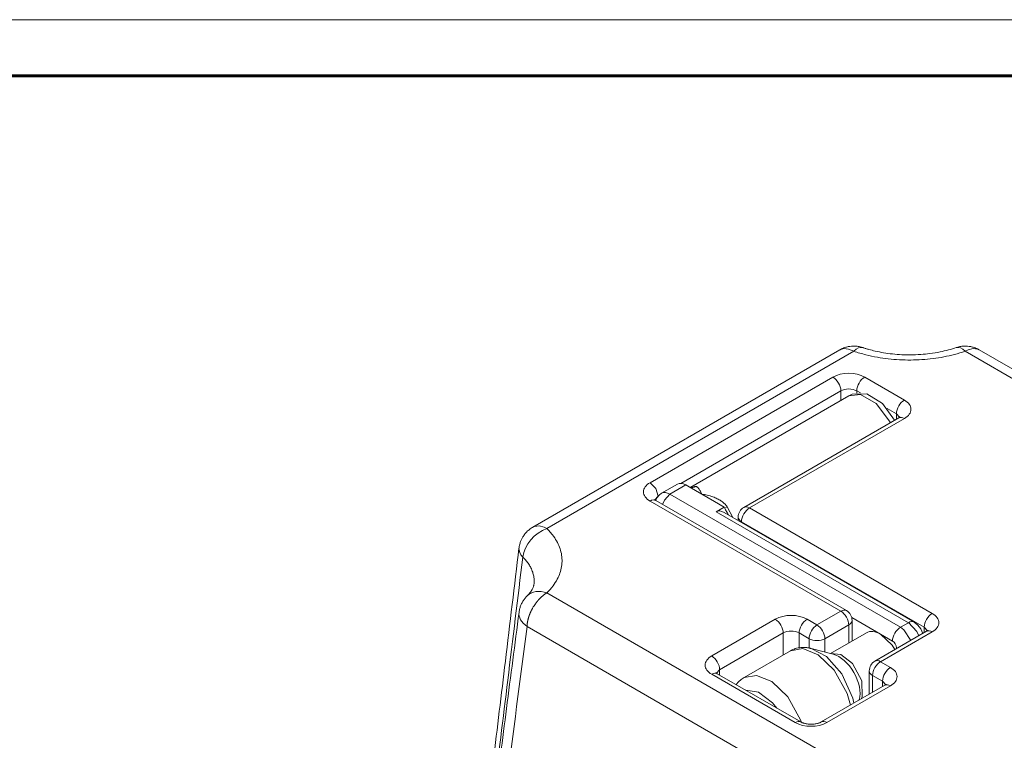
# Model space of a CAD drawing. Header units: millimetres. Extents: x 0 to 594, y 0 to 420.
# Tile 19 of 20: x 423 to 511, y 356 to 420. Entities that reach past the tile are written whole.
import ezdxf

# ---------------------------------------------------------------- set-up
doc = ezdxf.new("R2010")
doc.units = ezdxf.units.MM
doc.linetypes.add('K5LT_BASIC', pattern=[0])
doc.linetypes.add('K5LT_THIN', pattern=[0])
doc.layers.add('Системный слой (1)', color=7, linetype='Continuous', true_color=0x6c6c6c)

# ---------------------------------------------------------------- blocks, each defined once
blk = doc.blocks.new('U59')
at = {"layer": 'Системный слой (1)', "color": 7, "linetype": 'K5LT_THIN', "lineweight": 18, "true_color": 0xffffff}
for p, q in [((469.291, 374.98), (468.894, 374.938)), ((469.735, 374.867), (469.291, 374.98)), ((468.894, 374.938), (468.735, 374.867)), ((468.735, 374.867), (468.735, 374.867)), ((469.985, 374.743), (469.735, 374.867))]:
    blk.add_line(p, q, dxfattribs=at)
blk = doc.blocks.new('U62')
at = {"layer": 'Системный слой (1)', "color": 7, "linetype": 'K5LT_THIN', "lineweight": 18, "true_color": 0xffffff}
for p, q in [((507.478, 390.641), (507.921, 390.748)), ((507.921, 390.748), (508.315, 390.7)), ((507.209, 390.51), (507.478, 390.641)), ((508.315, 390.7), (508.459, 390.634)), ((508.459, 390.634), (508.459, 390.634))]:
    blk.add_line(p, q, dxfattribs=at)
blk = doc.blocks.new('U96')
at = {"layer": 'Системный слой (1)', "color": 7, "linetype": 'K5LT_THIN', "lineweight": 18, "true_color": 0xffffff}
for p, q in [((496.044, 390.634), (496.41, 390.747)), ((496.41, 390.747), (496.836, 390.704)), ((496.044, 390.634), (496.044, 390.634)), ((496.836, 390.704), (497.294, 390.51))]:
    blk.add_line(p, q, dxfattribs=at)
blk = doc.blocks.new('U101')
at = {"layer": 'Системный слой (1)', "color": 7, "linetype": 'K5LT_THIN', "lineweight": 18, "true_color": 0xffffff}
for p, q in [((479.964, 377.707), (479.786, 377.492)), ((480.187, 377.875), (479.964, 377.707)), ((479.786, 377.492), (479.663, 377.242))]:
    blk.add_line(p, q, dxfattribs=at)
blk = doc.blocks.new('U102')
at = {"layer": 'Системный слой (1)', "color": 7, "linetype": 'K5LT_THIN', "lineweight": 18, "true_color": 0xffffff}
for p, q in [((484.895, 377.149), (483.766, 377.801)), ((485.766, 376.646), (484.895, 377.149))]:
    blk.add_line(p, q, dxfattribs=at)
blk = doc.blocks.new('U103')
at = {"layer": 'Системный слой (1)', "color": 7, "linetype": 'K5LT_THIN', "lineweight": 18, "true_color": 0xffffff}
for p, q in [((485.892, 376.413), (485.766, 376.646)), ((486.019, 376.181), (485.892, 376.413)), ((486.146, 375.948), (486.019, 376.181))]:
    blk.add_line(p, q, dxfattribs=at)
blk = doc.blocks.new('U104')
at = {"layer": 'Системный слой (1)', "color": 7, "linetype": 'K5LT_THIN', "lineweight": 18, "true_color": 0xffffff}
for p, q in [((482.637, 378.452), (482.352, 378.617)), ((483.766, 377.801), (482.637, 378.452))]:
    blk.add_line(p, q, dxfattribs=at)
blk = doc.blocks.new('U105')
at = {"layer": 'Системный слой (1)', "color": 7, "linetype": 'K5LT_THIN', "lineweight": 18, "true_color": 0xffffff}
for p, q in [((499.676, 365.349), (500.711, 364.364)), ((500.711, 364.364), (500.956, 363.977))]:
    blk.add_line(p, q, dxfattribs=at)
blk = doc.blocks.new('U106')
at = {"layer": 'Системный слой (1)', "color": 7, "linetype": 'K5LT_THIN', "lineweight": 18, "true_color": 0xffffff}
for p, q in [((497.153, 386.682), (496.865, 386.547)), ((498.442, 386.711), (497.153, 386.682)), ((499.845, 385.872), (498.442, 386.711)), ((500.924, 384.371), (499.845, 385.872))]:
    blk.add_line(p, q, dxfattribs=at)
blk = doc.blocks.new('U107')
at = {"layer": 'Системный слой (1)', "color": 7, "linetype": 'K5LT_THIN', "lineweight": 18, "true_color": 0xffffff}
for p, q in [((502.651, 366.419), (502.99, 366.154)), ((502.99, 366.154), (503.256, 365.807)), ((503.256, 365.807), (503.433, 365.407))]:
    blk.add_line(p, q, dxfattribs=at)
blk = doc.blocks.new('U108')
at = {"layer": 'Системный слой (1)', "color": 7, "linetype": 'K5LT_THIN', "lineweight": 18, "true_color": 0xffffff}
for p, q in [((486.831, 360.856), (487.032, 361.1)), ((487.032, 361.1), (487.265, 361.312)), ((487.265, 361.312), (487.526, 361.489))]:
    blk.add_line(p, q, dxfattribs=at)
blk = doc.blocks.new('U132')
at = {"layer": 'Системный слой (1)', "color": 7, "linetype": 'K5LT_THIN', "lineweight": 18, "true_color": 0xffffff}
for p, q in [((479.17, 378.821), (479.67, 378.293)), ((479.67, 378.293), (479.876, 377.614))]:
    blk.add_line(p, q, dxfattribs=at)
blk = doc.blocks.new('U134')
at = {"layer": 'Системный слой (1)', "color": 7, "linetype": 'K5LT_THIN', "lineweight": 18, "true_color": 0xffffff}
for p, q in [((487.526, 361.489), (488.644, 361.68)), ((488.644, 361.68), (490, 361.128)), ((490, 361.128), (491.428, 359.779)), ((491.428, 359.779), (492.592, 357.679)), ((492.592, 357.679), (492.654, 357.498))]:
    blk.add_line(p, q, dxfattribs=at)
blk = doc.blocks.new('U135')
at = {"layer": 'Системный слой (1)', "color": 7, "linetype": 'K5LT_THIN', "lineweight": 18, "true_color": 0xffffff}
for p, q in [((493.496, 364.073), (494.858, 363.354)), ((494.858, 363.354), (496.23, 361.829)), ((496.23, 361.829), (497.198, 359.659)), ((497.198, 359.659), (497.292, 359.208))]:
    blk.add_line(p, q, dxfattribs=at)
blk = doc.blocks.new('U136')
at = {"layer": 'Системный слой (1)', "color": 7, "linetype": 'K5LT_THIN', "lineweight": 18, "true_color": 0xffffff}
for p, q in [((491.647, 363.869), (492.765, 364.059)), ((492.765, 364.059), (494.122, 363.507)), ((494.122, 363.507), (495.549, 362.159)), ((495.549, 362.159), (496.713, 360.058)), ((496.713, 360.058), (496.993, 359.035))]:
    blk.add_line(p, q, dxfattribs=at)
blk = doc.blocks.new('U137')
at = {"layer": 'Системный слой (1)', "color": 7, "linetype": 'K5LT_THIN', "lineweight": 18, "true_color": 0xffffff}
for p, q in [((502.151, 366.37), (502.901, 365.578)), ((502.901, 365.578), (503.078, 365.202))]:
    blk.add_line(p, q, dxfattribs=at)
blk = doc.blocks.new('U138')
at = {"layer": 'Системный слой (1)', "color": 7, "linetype": 'K5LT_THIN', "lineweight": 18, "true_color": 0xffffff}
for p, q in [((501.736, 365.745), (501.443, 365.961)), ((502.371, 364.794), (501.736, 365.745))]:
    blk.add_line(p, q, dxfattribs=at)
blk = doc.blocks.new('U139')
at = {"layer": 'Системный слой (1)', "color": 7, "linetype": 'K5LT_THIN', "lineweight": 18, "true_color": 0xffffff}
for p, q in [((495.237, 363.619), (496.144, 363.547)), ((496.144, 363.547), (497.185, 362.727)), ((497.185, 362.727), (498.01, 361.187)), ((498.01, 361.187), (498.04, 359.781)), ((498.04, 359.781), (497.957, 359.592))]:
    blk.add_line(p, q, dxfattribs=at)
blk = doc.blocks.new('U140')
at = {"layer": 'Системный слой (1)', "color": 7, "linetype": 'K5LT_THIN', "lineweight": 18, "true_color": 0xffffff}
for p, q in [((480.937, 377.801), (480.437, 377.273)), ((480.437, 377.273), (480.275, 376.888))]:
    blk.add_line(p, q, dxfattribs=at)
blk = doc.blocks.new('U141')
at = {"layer": 'Системный слой (1)', "color": 7, "linetype": 'K5LT_THIN', "lineweight": 18, "true_color": 0xffffff}
for p, q in [((482.941, 378.475), (482.787, 378.416)), ((483.104, 378.504), (482.941, 378.475)), ((483.265, 378.484), (483.104, 378.504))]:
    blk.add_line(p, q, dxfattribs=at)
blk = doc.blocks.new('U142')
at = {"layer": 'Системный слой (1)', "color": 7, "linetype": 'K5LT_THIN', "lineweight": 18, "true_color": 0xffffff}
for p, q in [((487.698, 360.355), (488.808, 360.177)), ((488.808, 360.177), (490.056, 359.234)), ((490.056, 359.234), (490.44, 358.772))]:
    blk.add_line(p, q, dxfattribs=at)
blk = doc.blocks.new('U143')
at = {"layer": 'Системный слой (1)', "color": 7, "linetype": 'K5LT_THIN', "lineweight": 18, "true_color": 0xffffff}
for p, q in [((497.902, 386.664), (496.865, 386.547)), ((499.297, 385.869), (497.902, 386.664)), ((500.56, 384.161), (499.297, 385.869))]:
    blk.add_line(p, q, dxfattribs=at)
blk = doc.blocks.new('U222')
at = {"color": 7, "linetype": 'K5LT_THIN', "lineweight": 18, "true_color": 0xffffff}
blk.add_line((0, 420), (594, 420), dxfattribs=at)
at = {"color": 143, "linetype": 'K5LT_BASIC', "lineweight": 60, "true_color": 0x33acca}
blk.add_line((20, 415), (589, 415), dxfattribs=at)

msp = doc.modelspace()

# ---------------------------------------------------------------- linework, layer by layer
at = {"layer": 'Системный слой (1)', "color": 7, "linetype": 'K5LT_THIN', "lineweight": 18, "true_color": 0xffffff}
for p, q in [((496.0439, 390.6338), (468.7351, 374.8671)), ((497.2938, 390.51), (469.9852, 374.7433)), ((534.518, 374.7433), (507.2094, 390.51)), ((535.7681, 374.8671), (508.4593, 390.6338)), ((495.433, 388.2109), (479.1695, 378.8212)), ((501.797, 386.1696), (498.2614, 388.2109)), ((496.1401, 386.9861), (481.8944, 378.7614)), ((496.865, 386.5471), (482.7811, 378.4158)), ((496.1401, 386.1286), (496.1401, 386.9861)), ((497.5543, 386.7803), (497.5543, 386.9861)), ((497.8812, 386.7974), (497.5543, 386.9861)), ((501.0899, 384.9449), (500.2578, 385.4253)), ((501.0899, 384.9449), (501.3687, 384.6331)), ((501.0899, 384.4666), (501.0899, 384.9449)), ((487.5084, 376.6253), (501.297, 384.5862)), ((488.0084, 376.5758), (501.797, 384.5366)), ((481.6015, 378.6913), (480.1873, 377.8748)), ((482.3515, 378.617), (480.9373, 377.8005)), ((501.4434, 365.9613), (480.9373, 377.8005)), ((479.1695, 377.1882), (496.1401, 367.3902)), ((479.5978, 377.2847), (479.8482, 377.5793)), ((479.6695, 377.2377), (496.6401, 367.4397)), ((484.895, 377.1486), (484.8949, 377.1486)), ((485.0586, 376.2376), (485.7657, 376.6458)), ((502.1505, 366.3696), (485.0586, 376.2376)), ((502.6505, 366.4191), (485.7478, 376.1779)), ((486.0284, 376.6756), (485.805, 376.5547)), ((486.5448, 375.7178), (486.0284, 376.6756)), ((504.2718, 367.1861), (488.0084, 376.5758)), ((487.0084, 375.4501), (487.0084, 375.7593)), ((487.3013, 375.281), (487.3013, 375.3511)), ((503.5647, 365.9613), (487.3013, 375.3511)), ((468.8251, 369.7261), (468.8251, 369.726)), ((469.9852, 369.0186), (497.2938, 353.2519)), ((496.1401, 367.3902), (494.0188, 366.1655)), ((490.3065, 366.6758), (484.6496, 363.4098)), ((494.0188, 366.1655), (493.1349, 366.6758)), ((499.6756, 365.349), (497.106, 366.8325)), ((497.1401, 364.7306), (497.1401, 366.5737)), ((502.1505, 366.3696), (501.4434, 365.9613)), ((468.2185, 366.0286), (495.5271, 350.2619)), ((491.0136, 365.451), (485.3567, 362.185)), ((491.0136, 363.5028), (491.0136, 365.451)), ((492.4278, 364.1399), (492.4278, 365.451)), ((493.3117, 364.9407), (492.4278, 365.451)), ((496.8472, 366.1655), (494.7259, 364.9407)), ((495.2213, 363.6228), (498.4256, 365.4728)), ((496.8472, 364.5615), (496.8472, 366.1655)), ((499.1756, 362.949), (503.7718, 365.6026)), ((499.6756, 362.8995), (504.2718, 365.5531)), ((500.7363, 364.7366), (499.6756, 365.349)), ((503.5647, 365.4831), (503.5647, 365.9613)), ((503.5647, 365.9613), (503.8436, 365.6496)), ((493.3117, 364.1151), (493.3117, 364.9407)), ((494.7259, 363.752), (494.7259, 364.9407)), ((487.5261, 361.4894), (491.6474, 363.8688)), ((495.4566, 363.5614), (493.496, 364.073)), ((501.0899, 364.0542), (501.0899, 364.1242)), ((501.1531, 364.0907), (501.0899, 364.1242)), ((495.4566, 363.5614), (495.4565, 363.5614)), ((500.5595, 362.3892), (499.6756, 362.8995)), ((485.0779, 361.8733), (485.3567, 362.185)), ((485.1496, 361.8263), (492.5742, 357.5397)), ((485.3567, 361.7068), (485.3567, 362.185)), ((498.6756, 360.0067), (498.6756, 362.083)), ((484.6496, 361.7768), (492.0742, 357.4902)), ((499.8524, 361.1644), (498.9685, 361.6747)), ((498.9685, 360.1758), (498.9685, 361.6747)), ((499.8524, 360.6861), (499.8524, 361.1644)), ((499.8524, 361.1644), (500.1312, 360.8527)), ((494.4027, 357.5397), (500.0595, 360.8057)), ((494.9027, 357.4902), (500.5595, 360.7562)), ((497.7857, 359.5271), (497.7746, 359.4865)), ((497.7857, 359.5271), (497.7857, 359.5271))]:
    msp.add_line(p, q, dxfattribs=at)
for centre, start, end in [((488.0084, 375.7593), 120, 180), ((496.1401, 366.5737), 0, 60), ((499.6756, 362.083), 120, 180)]:
    msp.add_arc(centre, 1, start, end, dxfattribs=at)
for centre, major_axis, ratio, start_param, end_param in [((497.2938, 388.4687), (0.8028, 2.3676), 0.4135115, 6.2813404, 6.9700335), ((507.2094, 388.4687), (-0.8028, 2.3676), 0.4135115, 5.5963371, 6.2850303), ((496.8472, 387.3944), (-2, 0), 0.5773503, 3.9269908, 5.4977871), ((495.433, 387.3944), (-0.5, 0.866), 0.5773503, 3.9269908, 5.4977871), ((498.2614, 387.3944), (0.5, 0.866), 0.5773503, 0.7853982, 2.3561945), ((496.8472, 386.5779), (-1, 0), 0.5773503, 3.9269908, 5.4977871), ((501.797, 385.3531), (0.5, 0.866), 0.5773503, 0.7853982, 2.3561945), ((500.3827, 385.3531), (2, 0), 0.5773503, 5.4977871, 7.0685835), ((501.797, 383.7201), (-0.5, 0.866), 0.5773503, 5.4977871, 6.2831853), ((480.5838, 378.0047), (-2, 0), 0.5773503, 5.4977871, 7.0685835), ((482.3515, 377.3923), (-0.75, 1.299), 0.5773503, 5.4977871, 6.2831853), ((482.9506, 379.3966), (-0.258, -0.9661), 0.9003558, 0.0024369, 0.6420692), ((480.9373, 376.5758), (-0.75, 1.299), 0.5773503, 5.4977871, 6.2831853), ((479.1695, 376.3717), (0.5, 0.866), 0.5773503, 0, 0.7853982), ((485.7044, 375.0483), (-0.628, 1.1991), 0.6028848, 5.5225976, 6.3079957), ((488.0084, 375.7593), (0.5, 0.866), 0.5773503, 0.7853982, 2.3561945), ((488.0084, 375.7593), (-0.5, 0.866), 0.5773503, 5.4977871, 6.2831853), ((488.0084, 375.7593), (-1, 0), 0.5773503, 0, 0.7853982), ((469.9852, 372.7021), (-1.7525, -1.7829), 0.7040418, 4.0908579, 5.547538), ((469.9852, 372.7021), (-2.4821, 0.299), 0.530895, 6.2810329, 6.8804211), ((469.9852, 366.9773), (-1.7525, 1.7829), 0.7040418, 5.33392, 6.2741942), ((469.9852, 366.9773), (2.4792, -0.3217), 0.6162728, 3.1482892, 4.0022195), ((496.1401, 366.5737), (0.5, 0.866), 0.5773503, 0, 0.7853982), ((496.1401, 366.5737), (-0.5, 0.866), 0.5773503, 3.9269908, 5.4977871), ((504.2718, 366.3696), (0.5, 0.866), 0.5773503, 0.7853982, 2.3561945), ((502.8576, 366.3696), (2, 0), 0.5773503, 5.4977871, 7.0685835), ((491.7207, 365.8593), (-2, 0), 0.5773503, 3.9269908, 5.4977871), ((490.3065, 365.8593), (-0.5, 0.866), 0.5773503, 3.9269908, 5.4977871), ((493.1349, 365.8593), (0.5, 0.866), 0.5773503, 0.7853982, 2.3561945), ((496.1401, 366.5737), (1, 0), 0.5773503, 5.4977871, 6.2831853), ((502.1505, 365.5531), (0.5, 0.866), 0.5773503, 0, 0.7853982), ((491.7207, 365.0428), (-1, 0), 0.5773503, 3.9269908, 5.4977871), ((494.0188, 365.349), (0.5, 0.866), 0.5773503, 0.7853982, 2.3561945), ((494.0188, 365.349), (0.5, -0.866), 0.5773503, 0.7853982, 2.3561945), ((499.6756, 363.3077), (1.25, -2.1651), 0.5773503, 2.3561945, 3.1415927), ((501.4434, 365.1448), (-0.5, -0.866), 0.5773503, 3.9269908, 5.4977871), ((504.2718, 364.7366), (-0.5, 0.866), 0.5773503, 5.4977871, 6.2831853), ((494.0188, 365.349), (1, 0), 0.5773503, 3.9269908, 5.4977871), ((500.7363, 364.3284), (0.25, -0.433), 0.5773503, 0.7853982, 2.3561945), ((486.0638, 362.5933), (-2, 0), 0.5773503, 5.4977871, 7.0685835), ((484.6496, 362.5933), (-0.5, 0.866), 0.5773503, 3.9269908, 5.4977871), ((495.9575, 361.161), (1.3404, -2.3217), 0.5773503, 0.5179747, 2.623618), ((499.6756, 362.083), (-0.5, -0.866), 0.5773503, 3.9269908, 5.4977871), ((499.6756, 362.083), (-0.5, 0.866), 0.5773503, 5.4977871, 6.2831853), ((484.6496, 360.9603), (0.5, 0.866), 0.5773503, 0, 0.7853982), ((499.6756, 362.083), (-1, 0), 0.5773503, 0, 0.7853982), ((500.5595, 361.5727), (0.5, 0.866), 0.5773503, 0.7853982, 2.3561945), ((499.1453, 361.5727), (2, 0), 0.5773503, 5.4977871, 7.0685835), ((500.5595, 359.9397), (-0.5, 0.866), 0.5773503, 5.4977871, 6.2831853), ((492.0742, 356.6737), (0.5, 0.866), 0.5773503, 0, 0.7853982), ((493.4885, 358.3067), (2, 0), 0.5773503, 3.9269908, 5.4977871), ((494.9027, 356.6737), (-0.5, 0.866), 0.5773503, 5.4977871, 6.2831853)]:
    msp.add_ellipse(centre, major_axis=major_axis, ratio=ratio, start_param=start_param, end_param=end_param, dxfattribs=at)
for points, knots in [([(496.0439, 390.6338), (496.0618, 390.6442), (496.0799, 390.6543), (496.1162, 390.6741), (496.1345, 390.6838), (496.1713, 390.7027), (496.1899, 390.7119), (496.2425, 390.7372), (496.2768, 390.7528), (496.3763, 390.7953), (496.4418, 390.8201), (496.605, 390.8741), (496.7019, 390.8997), (496.8951, 390.9386), (496.9927, 390.9524), (497.178, 390.9676), (497.2674, 390.9702), (497.4411, 390.9657), (497.5231, 390.9595), (497.6586, 390.9426), (497.7138, 390.9338), (497.837, 390.9099), (497.9016, 390.8946), (498.0099, 390.8644), (498.0544, 390.8506), (498.0966, 390.8363)], [0.3036767, 0.3036767, 0.3036767, 0.3036767, 0.7624541, 0.7624541, 1.2212314, 1.2212314, 1.6800087, 1.6800087, 2.5151523, 2.5151523, 4.0756148, 4.0756148, 6.3093147, 6.3093147, 8.4455788, 8.4455788, 10.4499209, 10.4499209, 12.259162, 12.259162, 13.5007704, 13.5007704, 14.9917568, 14.9917568, 16, 16, 16, 16]), ([(498.0966, 390.8363), (498.0972, 390.8361), (498.0978, 390.8359), (498.0991, 390.8354), (498.0999, 390.8352), (498.1021, 390.8344), (498.1036, 390.8339), (498.1079, 390.8325), (498.1108, 390.8315), (498.1194, 390.8286), (498.1251, 390.8267), (498.1421, 390.821), (498.1535, 390.8172), (498.1874, 390.8059), (498.21, 390.7985), (498.2776, 390.7766), (498.3228, 390.7623), (498.4584, 390.7204), (498.5497, 390.6935), (498.8249, 390.6161), (499.0122, 390.5684), (499.4445, 390.4695), (499.6919, 390.4207), (500.2007, 390.3357), (500.4625, 390.2999), (501.0034, 390.2417), (501.2828, 390.2201), (501.8129, 390.1948), (502.0631, 390.1893), (502.6248, 390.1917), (502.9361, 390.2031), (503.5218, 390.2437), (503.7966, 390.2709), (504.3735, 390.3454), (504.6746, 390.3948), (505.2244, 390.5049), (505.4749, 390.5633), (505.955, 390.6916), (506.1848, 390.7611), (506.4066, 390.8363)], [0, 0, 0, 0, 0.0047619, 0.0047619, 0.0110711, 0.0110711, 0.0231738, 0.0231738, 0.0468634, 0.0468634, 0.0937268, 0.0937268, 0.1869379, 0.1869379, 0.371296, 0.371296, 0.7358839, 0.7358839, 1.4568036, 1.4568036, 2.8821303, 2.8821303, 4.6823584, 4.6823584, 6.5214596, 6.5214596, 8.4395178, 8.4395178, 10.1403337, 10.1403337, 12.2580538, 12.2580538, 14.1575963, 14.1575963, 16.3026058, 16.3026058, 18.1743927, 18.1743927, 20, 20, 20, 20]), ([(508.4592, 390.6339), (508.4413, 390.6442), (508.4233, 390.6543), (508.387, 390.6741), (508.3688, 390.6837), (508.3321, 390.7026), (508.3136, 390.7118), (508.2611, 390.737), (508.2269, 390.7526), (508.1277, 390.795), (508.0624, 390.8197), (507.8994, 390.8737), (507.8025, 390.8994), (507.6093, 390.9384), (507.5117, 390.9522), (507.3263, 390.9676), (507.2369, 390.9702), (507.0631, 390.9658), (506.9811, 390.9596), (506.8452, 390.9427), (506.7897, 390.9339), (506.6662, 390.9099), (506.6016, 390.8946), (506.4933, 390.8644), (506.4489, 390.8506), (506.4066, 390.8363)], [0.3048688, 0.3048688, 0.3048688, 0.3048688, 0.7624541, 0.7624541, 1.2200393, 1.2200393, 1.6776246, 1.6776246, 2.5103841, 2.5103841, 4.0660783, 4.0660783, 6.3004201, 6.3004201, 8.4373697, 8.4373697, 10.442146, 10.442146, 12.252402, 12.252402, 13.5007704, 13.5007704, 14.9917568, 14.9917568, 16, 16, 16, 16]), ([(497.2938, 390.51), (497.6407, 390.3923), (498.3282, 390.191), (499.36, 389.9725), (500.3624, 389.8278), (501.3517, 389.7455), (502.357, 389.722), (503.3578, 389.7578), (504.3423, 389.852), (505.3101, 390.0041), (506.2726, 390.2184), (506.8973, 390.4041), (507.2094, 390.51)], [0, 0, 0, 0, 1.508659, 2.8863732, 4.1153752, 5.3797473, 6.6302457, 7.8846889, 9.1360634, 10.3684693, 11.6423722, 13, 13, 13, 13]), ([(501.418, 384.6778), (501.4177, 384.6773), (501.4173, 384.6767), (501.4128, 384.6716), (501.4086, 384.6672), (501.3971, 384.6563), (501.3894, 384.6494), (501.37, 384.6339), (501.3583, 384.6253), (501.3383, 384.6117), (501.3316, 384.6073), (501.3161, 384.5975), (501.3071, 384.592), (501.2974, 384.5864), (501.2972, 384.5863), (501.297, 384.5862)], [0, 0, 0, 0, 1.4, 1.4, 2.7840421, 2.7840421, 4.1840421, 4.1840421, 5.5840421, 5.5840421, 6.2277727, 6.2277727, 6.9828869, 6.9828869, 7, 7, 7, 7]), ([(483.7657, 377.8005), (483.7321, 377.8647), (483.6888, 377.9813), (483.6122, 378.1227), (483.546, 378.2315), (483.4837, 378.3151), (483.4218, 378.3824), (483.3625, 378.4318), (483.3097, 378.4642), (483.2781, 378.4786), (483.2649, 378.4837)], [0, 0, 0, 0, 2.1107963, 3.9328279, 5.4611129, 6.853494, 8.1099713, 9.3779497, 10.3412926, 11, 11, 11, 11]), ([(482.6365, 378.4525), (482.6376, 378.4518), (482.64, 378.4505), (482.6449, 378.448), (482.6479, 378.4466), (482.6521, 378.4446), (482.6531, 378.4442), (482.6548, 378.4435), (482.6557, 378.4431), (482.6572, 378.4424), (482.6579, 378.4421), (482.6593, 378.4416), (482.6599, 378.4413), (482.6611, 378.4409), (482.6617, 378.4406), (482.6629, 378.4402), (482.6634, 378.44), (482.6649, 378.4394), (482.6659, 378.439), (482.669, 378.4378), (482.6711, 378.4371), (482.6793, 378.4343), (482.6853, 378.4324), (482.6926, 378.4305)], [0, 0, 0, 0, 2.8, 2.8, 5.6, 5.6, 6.3322994, 6.3322994, 6.9594233, 6.9594233, 7.473305, 7.473305, 7.8943931, 7.8943931, 8.3154811, 8.3154811, 8.6431913, 8.6431913, 9.2986117, 9.2986117, 10.5627121, 10.5627121, 14, 14, 14, 14]), ([(482.7991, 378.4155), (482.795, 378.4154), (482.7919, 378.4154), (482.7856, 378.4156), (482.7834, 378.4157), (482.778, 378.4159), (482.7747, 378.4161), (482.7652, 378.4169), (482.7579, 378.4177), (482.742, 378.4198), (482.7332, 378.4213), (482.7141, 378.4251), (482.7033, 378.4276), (482.6926, 378.4305)], [0, 0, 0, 0, 0.6, 0.6, 0.8569853, 0.8569853, 1.2, 1.2, 1.8, 1.8, 2.4, 2.4, 3, 3, 3, 3]), ([(486.0284, 376.6756), (485.9953, 376.7257), (485.9277, 376.8148), (485.8193, 376.9317), (485.7099, 377.0322), (485.592, 377.1265), (485.4617, 377.2177), (485.3129, 377.3087), (485.1456, 377.3975), (484.9569, 377.4839), (484.7452, 377.5665), (484.5096, 377.6435), (484.2594, 377.7094), (484.0097, 377.7638), (483.8437, 377.7869), (483.7657, 377.8005)], [0, 0, 0, 0, 1.022417, 1.9386425, 2.8320016, 3.7010912, 4.6913251, 5.7524013, 6.9231517, 8.2063085, 9.6165086, 11.1687285, 12.8489104, 14.4768027, 16, 16, 16, 16]), ([(479.6695, 377.2377), (479.6687, 377.2382), (479.6678, 377.2387), (479.6655, 377.2401), (479.6641, 377.2409), (479.6626, 377.2418), (479.6625, 377.2418), (479.6598, 377.2434), (479.6571, 377.245), (479.6496, 377.2495), (479.6449, 377.2524), (479.6323, 377.2604), (479.6248, 377.2654), (479.6124, 377.274), (479.6073, 377.2777), (479.5935, 377.2878), (479.5856, 377.294), (479.5724, 377.3051), (479.5671, 377.31), (479.5571, 377.3195), (479.5531, 377.3238), (479.549, 377.3285), (479.5487, 377.3289), (479.5485, 377.3292)], [0, 0, 0, 0, 0.0774173, 0.0774173, 0.2101166, 0.2101166, 0.2128975, 0.2128975, 0.4645036, 0.4645036, 0.9290071, 0.9290071, 1.76124, 1.76124, 2.407564, 2.407564, 3.6370866, 3.6370866, 4.8470192, 4.8470192, 6.4470192, 6.4470192, 8, 8, 8, 8]), ([(468.735, 374.867), (468.7115, 374.8535), (468.6883, 374.8396), (468.6081, 374.7897), (468.5518, 374.7515), (468.4088, 374.6456), (468.3246, 374.5742), (468.1677, 374.422), (468.096, 374.3429), (467.9665, 374.1804), (467.9066, 374.0948), (467.8032, 373.9261), (467.7588, 373.8433), (467.6814, 373.6768), (467.6486, 373.5953), (467.603, 373.4622), (467.587, 373.4102), (467.5533, 373.2861), (467.5375, 373.216), (467.5172, 373.1029), (467.5108, 373.061), (467.5046, 373.013), (467.5039, 373.007), (467.5032, 373.0011)], [0.2237226, 0.2237226, 0.2237226, 0.2237226, 0.6711679, 0.6711679, 1.7897811, 1.7897811, 3.6218078, 3.6218078, 5.3803647, 5.3803647, 7.0774132, 7.0774132, 8.655853, 8.655853, 10.0949435, 10.0949435, 10.998075, 10.998075, 12.1984509, 12.1984509, 12.900622, 12.900622, 13, 13, 13, 13]), ([(469.9852, 369.0186), (470.1889, 369.2188), (470.5377, 369.6158), (470.9161, 370.2114), (471.1668, 370.7902), (471.3094, 371.3613), (471.3501, 371.9418), (471.288, 372.5196), (471.1248, 373.0881), (470.8615, 373.6467), (470.5373, 374.132), (470.2285, 374.4959), (470.0512, 374.6784), (469.9852, 374.7433)], [0, 0, 0, 0, 1.6246746, 3.1083521, 4.4318881, 5.793526, 7.1402074, 8.4913045, 9.839044, 11.1666225, 12.5362229, 13.4735108, 14, 14, 14, 14]), ([(462.1306, 328.5384), (462.1333, 328.5606), (462.136, 328.5828), (462.1441, 328.6502), (462.1496, 328.6953), (462.166, 328.8298), (462.1769, 328.9193), (462.2093, 329.1861), (462.2308, 329.3635), (462.2951, 329.8925), (462.3378, 330.2441), (462.4652, 331.2929), (462.5498, 331.99), (462.8022, 334.0699), (462.9698, 335.4527), (463.4722, 339.5999), (463.8067, 342.3641), (464.4997, 348.0972), (464.8583, 351.066), (465.5749, 357.0034), (465.9329, 359.9721), (466.6951, 366.2942), (467.0992, 369.6476), (467.5032, 373.0011)], [0.0397401, 0.0397401, 0.0397401, 0.0397401, 0.0771662, 0.0771662, 0.1531166, 0.1531166, 0.3037207, 0.3037207, 0.6023354, 0.6023354, 1.1943777, 1.1943777, 2.3680882, 2.3680882, 4.6964363, 4.6964363, 9.3514571, 9.3514571, 14.351453, 14.351453, 19.351449, 19.351449, 24.9999797, 24.9999797, 24.9999797, 24.9999797]), ([(462.3496, 327.7994), (462.872, 331.9231), (463.8436, 339.6813), (465.2245, 350.8382), (466.5366, 361.5144), (467.3979, 368.5578), (467.8436, 372.2083)], [0, 0, 0, 0, 1.9546326, 3.6728678, 5.2758578, 7, 7, 7, 7]), ([(468.8251, 369.7261), (468.8473, 369.878), (468.8625, 370.1697), (468.8095, 370.5835), (468.6977, 370.9649), (468.5361, 371.3206), (468.3305, 371.6514), (468.0985, 371.9462), (467.929, 372.1251), (467.8436, 372.2083)], [0, 0, 0, 0, 1.7600803, 3.3673246, 4.7959006, 6.238389, 7.6294012, 8.8747235, 10, 10, 10, 10]), ([(468.2327, 368.7602), (468.2476, 368.7749), (468.2622, 368.7895), (468.2893, 368.817), (468.3017, 368.8299), (468.3189, 368.848), (468.3239, 368.8533), (468.331, 368.8608), (468.333, 368.863), (468.3371, 368.8674), (468.3391, 368.8695), (468.3428, 368.8735), (468.3444, 368.8752), (468.3491, 368.8803), (468.3521, 368.8836), (468.3611, 368.8935), (468.367, 368.9), (468.3843, 368.9192), (468.3955, 368.9318), (468.4283, 368.9696), (468.4491, 368.9944), (468.5082, 369.0673), (468.5435, 369.1144), (468.6107, 369.2107), (468.6415, 369.2596), (468.6935, 369.3502), (468.7151, 369.3921), (468.7509, 369.4696), (468.7654, 369.5054), (468.7891, 369.5717), (468.7984, 369.6025), (468.8144, 369.6644), (468.8187, 369.6944), (468.8251, 369.7261), (468.8251, 369.7261), (468.8251, 369.7261)], [0, 0, 0, 0, 0.7214884, 0.7214884, 1.3632205, 1.3632205, 1.6289162, 1.6289162, 1.738922, 1.738922, 1.8489278, 1.8489278, 1.9379788, 1.9379788, 2.1056038, 2.1056038, 2.4356153, 2.4356153, 3.0851615, 3.0851615, 4.3842539, 4.3842539, 6.9614854, 6.9614854, 9.8775403, 9.8775403, 12.6684674, 12.6684674, 15.3641763, 15.3641763, 17.970981, 17.970981, 20.9979821, 20.9979821, 21, 21, 21, 21]), ([(468.2185, 366.0286), (468.2189, 366.0425), (468.22, 366.0707), (468.2223, 366.1134), (468.2255, 366.1566), (468.2305, 366.215), (468.2362, 366.2654), (468.242, 366.3102), (468.2463, 366.3399), (468.2519, 366.3788), (468.2595, 366.4241), (468.2677, 366.4697), (468.2768, 366.5156), (468.2865, 366.5619), (468.297, 366.6084), (468.3082, 366.6552), (468.3202, 366.7023), (468.333, 366.7495), (468.3462, 366.797), (468.3606, 366.8441), (468.3751, 366.891), (468.3874, 366.9277), (468.3973, 366.9585), (468.408, 366.9885), (468.4218, 367.0276), (468.4379, 367.0713), (468.4542, 367.1141), (468.4707, 367.1558), (468.4872, 367.1968), (468.504, 367.2363), (468.5205, 367.275), (468.5374, 367.3127), (468.5542, 367.3498), (468.5712, 367.3861), (468.5884, 367.4221), (468.6061, 367.4582), (468.6246, 367.4951), (468.6443, 367.5335), (468.6653, 367.5733), (468.6888, 367.6168), (468.746, 367.7196), (468.8353, 367.8677), (468.9303, 368.0076), (468.9893, 368.089), (469.0118, 368.1192), (469.0374, 368.1532), (469.0621, 368.1854), (469.0908, 368.2217), (469.1152, 368.252), (469.1399, 368.282), (469.1647, 368.3117), (469.1898, 368.341), (469.2149, 368.37), (469.2404, 368.3986), (469.266, 368.4268), (469.2918, 368.4547), (469.3179, 368.4822), (469.344, 368.5093), (469.3703, 368.5362), (469.3969, 368.5626), (469.4879, 368.6514), (469.5916, 368.7427), (469.6976, 368.8255), (469.7375, 368.8555), (469.7679, 368.8777), (469.7984, 368.8994), (469.8292, 368.9205), (469.8601, 368.9413), (469.8912, 368.9615), (469.9329, 368.9877), (469.9643, 369.0065), (469.9852, 369.0186)], [0, 0, 0, 0, 0.9464359, 1.8980543, 2.8539756, 3.8141366, 5.7373901, 6.1388449, 6.6988617, 7.660394, 8.6217334, 9.5848045, 10.5497428, 11.5181492, 12.4881582, 13.4608927, 14.435227, 15.4124809, 16.391018, 17.3639646, 18.3297049, 19.2796722, 19.6316836, 20.2212521, 21.1378763, 22.0379155, 22.9127508, 23.779069, 24.6182738, 25.4392303, 26.233103, 27.0179851, 27.7850599, 28.5434005, 29.29304, 30.0427157, 30.8184129, 31.6202612, 32.4749778, 33.3563267, 34.4009683, 39.0945984, 43.0756262, 43.9558946, 44.8094175, 45.2233019, 46.3837786, 47.131501, 47.8791167, 48.6262131, 49.3729062, 50.1191931, 50.8653884, 51.6114929, 52.3576988, 53.1039947, 53.8502609, 54.5971548, 55.3448865, 56.094882, 56.8461984, 63.0036363, 64.6001332, 65.4088427, 66.2191821, 67.0348152, 67.8539605, 68.6785113, 69.5048726, 70.3349011, 72, 72, 72, 72]), ([(468.2327, 368.7602), (468.1594, 368.6882), (468.0905, 368.6115), (467.9619, 368.4494), (467.9025, 368.364), (467.7943, 368.1859), (467.7457, 368.0933), (467.6605, 367.9029), (467.624, 367.8052), (467.5637, 367.6071), (467.5398, 367.5067), (467.5162, 367.3711), (467.511, 367.3368), (467.5063, 367.3013), (467.5061, 367.3002), (467.506, 367.299)], [0, 0, 0, 0, 2.9694657, 2.9694657, 5.9703233, 5.9703233, 8.9859513, 8.9859513, 11.992448, 11.992448, 14.9648053, 14.9648053, 15.9674031, 15.9674031, 16, 16, 16, 16]), ([(462.1296, 326.0177), (462.1309, 326.0281), (462.1323, 326.0386), (462.1366, 326.0711), (462.1395, 326.0931), (462.1481, 326.1588), (462.1538, 326.2025), (462.1709, 326.3328), (462.1823, 326.4195), (462.2162, 326.6782), (462.2387, 326.8501), (462.306, 327.3631), (462.3507, 327.7043), (462.484, 328.7219), (462.5726, 329.3986), (462.8381, 331.4279), (463.0149, 332.7807), (463.5436, 336.8286), (463.8951, 339.5242), (464.6051, 344.9744), (464.9636, 347.7291), (465.6801, 353.2387), (466.0381, 355.9937), (466.7662, 361.5988), (467.1362, 364.449), (467.506, 367.299)], [0.021484, 0.021484, 0.021484, 0.021484, 0.0404798, 0.0404798, 0.0804796, 0.0804796, 0.1598394, 0.1598394, 0.3172791, 0.3172791, 0.6295988, 0.6295988, 1.2491189, 1.2491189, 2.4779203, 2.4779203, 4.9343566, 4.9343566, 9.8279185, 9.8279185, 14.8278985, 14.8278985, 19.8278785, 19.8278785, 24.9999, 24.9999, 24.9999, 24.9999]), ([(462.8784, 325.0238), (463.4674, 329.5157), (464.633, 338.4411), (466.4117, 352.1103), (467.6031, 361.2863), (468.2185, 366.0286)], [0, 0, 0, 0, 1.9729516, 3.9188548, 6, 6, 6, 6]), ([(503.8929, 365.6942), (503.8926, 365.6937), (503.8921, 365.6931), (503.8876, 365.688), (503.8835, 365.6836), (503.872, 365.6727), (503.8643, 365.6659), (503.8449, 365.6504), (503.8332, 365.6417), (503.8132, 365.6281), (503.8065, 365.6237), (503.7909, 365.6139), (503.782, 365.6085), (503.7723, 365.6029), (503.772, 365.6028), (503.7718, 365.6026)], [0, 0, 0, 0, 1.4, 1.4, 2.7840421, 2.7840421, 4.1840421, 4.1840421, 5.5840421, 5.5840421, 6.2277727, 6.2277727, 6.9828869, 6.9828869, 7, 7, 7, 7]), ([(491.6474, 363.8688), (491.7171, 363.909), (491.789, 363.9454), (491.9369, 364.0101), (492.0128, 364.0384), (492.1685, 364.0869), (492.2483, 364.107), (492.4116, 364.1389), (492.4952, 364.1505), (492.6663, 364.1652), (492.7538, 364.168), (492.9325, 364.1644), (493.0238, 364.1577), (493.2103, 364.1347), (493.3054, 364.1179), (493.4321, 364.0892), (493.4641, 364.0813), (493.496, 364.073)], [0, 0, 0, 0, 1.7875443, 1.7875443, 3.584633, 3.584633, 5.4071488, 5.4071488, 7.2733357, 7.2733357, 9.2005123, 9.2005123, 11.2025837, 11.2025837, 13.2934196, 13.2934196, 14, 14, 14, 14]), ([(485.1496, 361.8263), (485.1488, 361.8268), (485.1479, 361.8273), (485.1455, 361.8287), (485.1441, 361.8296), (485.1399, 361.832), (485.1372, 361.8336), (485.1297, 361.8382), (485.125, 361.8411), (485.1124, 361.8491), (485.1049, 361.8541), (485.0924, 361.8626), (485.0873, 361.8663), (485.0736, 361.8764), (485.0657, 361.8827), (485.0525, 361.8937), (485.0471, 361.8986), (485.0372, 361.9081), (485.0332, 361.9125), (485.0291, 361.9172), (485.0288, 361.9175), (485.0286, 361.9178)], [0, 0, 0, 0, 0.0774173, 0.0774173, 0.2128975, 0.2128975, 0.4645036, 0.4645036, 0.9290071, 0.9290071, 1.76124, 1.76124, 2.407564, 2.407564, 3.6370866, 3.6370866, 4.8470192, 4.8470192, 6.4470192, 6.4470192, 8, 8, 8, 8]), ([(500.1806, 360.8973), (500.1802, 360.8968), (500.1798, 360.8962), (500.1753, 360.8911), (500.1712, 360.8867), (500.1597, 360.8758), (500.152, 360.869), (500.1326, 360.8535), (500.1209, 360.8448), (500.1009, 360.8312), (500.0942, 360.8268), (500.0786, 360.817), (500.0697, 360.8116), (500.06, 360.806), (500.0597, 360.8058), (500.0595, 360.8057)], [0, 0, 0, 0, 1.4, 1.4, 2.7840421, 2.7840421, 4.1840421, 4.1840421, 5.5840421, 5.5840421, 6.2277727, 6.2277727, 6.9828869, 6.9828869, 7, 7, 7, 7]), ([(494.4027, 357.5397), (494.4018, 357.5392), (494.4009, 357.5387), (494.3985, 357.5373), (494.397, 357.5365), (494.3925, 357.534), (494.3896, 357.5323), (494.3811, 357.5276), (494.3754, 357.5246), (494.3591, 357.516), (494.3481, 357.5105), (494.3159, 357.4949), (494.2936, 357.4849), (494.2435, 357.4642), (494.2155, 357.4537), (494.1472, 357.4302), (494.1058, 357.4177), (494.0187, 357.3948), (493.9732, 357.3846), (493.9, 357.3707), (493.8733, 357.3661), (493.7934, 357.354), (493.739, 357.3477), (493.6457, 357.3402), (493.607, 357.338), (493.5095, 357.3349), (493.4506, 357.3351), (493.3337, 357.3397), (493.2757, 357.344), (493.1636, 357.3566), (493.1095, 357.3647), (493.016, 357.3821), (492.976, 357.3908), (492.8914, 357.4119), (492.8474, 357.4247), (492.7912, 357.4434), (492.7766, 357.4484), (492.7253, 357.4672), (492.6907, 357.4815), (492.6275, 357.5106), (492.5993, 357.5252), (492.5742, 357.5397)], [0, 0, 0, 0, 0.0393262, 0.0393262, 0.1081471, 0.1081471, 0.2359573, 0.2359573, 0.4719146, 0.4719146, 0.8946571, 0.8946571, 1.6614245, 1.6614245, 2.5070649, 2.5070649, 3.6221311, 3.6221311, 4.7371972, 4.7371972, 5.3595046, 5.3595046, 6.5762423, 6.5762423, 7.4225035, 7.4225035, 8.7005057, 8.7005057, 9.9754488, 9.9754488, 11.2132109, 11.2132109, 12.1870116, 12.1870116, 13.3500581, 13.3500581, 13.7716378, 13.7716378, 14.8750585, 14.8750585, 16, 16, 16, 16])]:
    msp.add_open_spline(points, degree=3, knots=knots, dxfattribs=at)

# ---------------------------------------------------------------- block references
msp.add_blockref('U222', (0, 0))
at = {"layer": 'Системный слой (1)'}
for name in ['U96', 'U62', 'U106', 'U143', 'U132', 'U104', 'U141', 'U101', 'U140', 'U102', 'U103', 'U59', 'U137', 'U107', 'U105', 'U138', 'U136', 'U135', 'U139', 'U108', 'U134', 'U142']:
    msp.add_blockref(name, (0, 0), dxfattribs=at)

doc.saveas('drawing.dxf')
